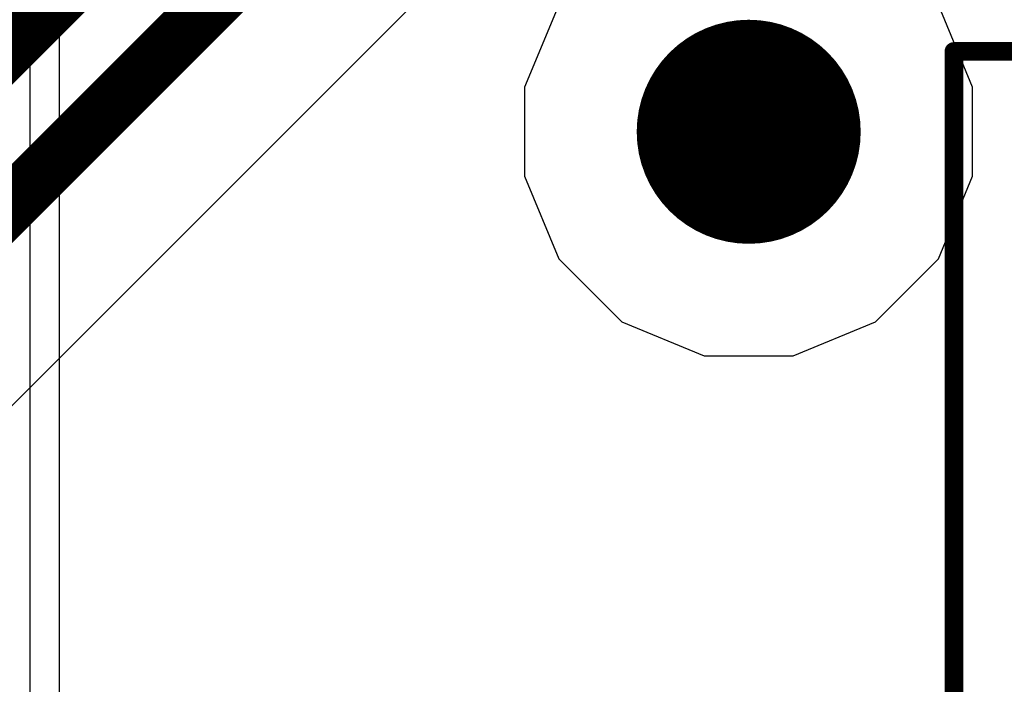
# Model space of a CAD drawing. Header units: millimetres. Extents: x -0.08 to 3.17, y -0.08 to 4.88.
# Tile 120 of 256: x 0.7 to 0.8, y 2.64 to 2.71. Entities that reach past the tile are written whole.
import ezdxf

# ---------------------------------------------------------------- set-up
doc = ezdxf.new("R2010")
doc.units = ezdxf.units.MM
doc.header["$MEASUREMENT"] = 0
for name, color, linetype in [('BottomLayer', 5, 'Continuous'), ('Mechanical15', 56, 'Continuous'), ('MidLayer1', 16, 'Continuous'), ('MidLayer2', 76, 'Continuous'), ('MultiLayer', 9, 'Continuous'), ('TopLayer', 1, 'Continuous'), ('TopOverlay', 2, 'Continuous'), ('ViaHoleLayer', 16, 'Continuous')]:
    doc.layers.add(name, color=color, linetype=linetype)

# ---------------------------------------------------------------- blocks, each defined once
blk = doc.blocks.new('HLE_115_02_F_DV_F_________1_548')
at = {"layer": 'Mechanical15', "const_width": 0.00197}
for points in [[(-0.75197, 0.15), (0.75197, 0.15)], [(-0.75197, -0.15), (-0.75197, 0.15)]]:
    blk.add_lwpolyline(points, dxfattribs=at)
at = {"layer": 'Mechanical15', "const_width": 0.000984}
blk.add_lwpolyline([(-0.75246, 0.15, 1), (-0.75148, 0.15, 1)], format="xyb", close=True, dxfattribs=at)
blk.add_lwpolyline([(-0.75246, 0.15, 1), (-0.75148, 0.15, 1)], format="xyb", close=True, dxfattribs=at)

msp = doc.modelspace()

# ---------------------------------------------------------------- linework, layer by layer
at = {"layer": 'BottomLayer', "const_width": 0.01181}
msp.add_lwpolyline([(0.76772, 2.70078, 1), (0.77953, 2.70078, 1)], format="xyb", close=True, dxfattribs=at)
at = {"layer": 'MidLayer1', "const_width": 0.01181}
msp.add_lwpolyline([(0.76772, 2.70078, 1), (0.77953, 2.70078, 1)], format="xyb", close=True, dxfattribs=at)
at = {"layer": 'MidLayer2'}
for p, q in [((0.70096, 2.27969), (0.70096, 2.78686)), ((0.7536, 2.71417), (0.75, 2.70548)), ((0.79724, 2.70548), (0.79365, 2.71417)), ((0.75, 2.70548), (0.75, 2.69609)), ((0.79724, 2.69609), (0.79724, 2.70548)), ((0.75, 2.69609), (0.7536, 2.6874)), ((0.79365, 2.6874), (0.79724, 2.69609)), ((0.7536, 2.6874), (0.76024, 2.68076)), ((0.787, 2.68076), (0.79365, 2.6874)), ((0.76024, 2.68076), (0.76892, 2.67716)), ((0.77832, 2.67716), (0.787, 2.68076)), ((0.76892, 2.67716), (0.77832, 2.67716))]:
    msp.add_line(p, q, dxfattribs=at)
at = {"layer": 'MidLayer2', "const_width": 0.01181}
msp.add_lwpolyline([(0.76772, 2.70078, 1), (0.77953, 2.70078, 1)], format="xyb", close=True, dxfattribs=at)
at = {"layer": 'MultiLayer', "const_width": 0.01181}
msp.add_lwpolyline([(0.76772, 2.70078, 1), (0.77953, 2.70078, 1)], format="xyb", close=True, dxfattribs=at)
at = {"layer": 'TopLayer'}
msp.add_line((0.63867, 2.61466), (0.78459, 2.76057), dxfattribs=at)
at = {"layer": 'TopLayer', "const_width": 0.00591}
for points in [[(0.6126, 2.62657), (0.77268, 2.78665)], [(0.62362, 2.62089), (0.77836, 2.77562)]]:
    msp.add_lwpolyline(points, dxfattribs=at)
at = {"layer": 'TopLayer', "const_width": 0.01181}
msp.add_lwpolyline([(0.76772, 2.70078, 1), (0.77953, 2.70078, 1)], format="xyb", close=True, dxfattribs=at)
at = {"layer": 'TopOverlay'}
msp.add_line((0.69784, 2.75742), (0.69784, 2.56187), dxfattribs=at)
at = {"layer": 'ViaHoleLayer', "const_width": 0.00591}
msp.add_lwpolyline([(0.77067, 2.70078, 1), (0.77657, 2.70078, 1)], format="xyb", close=True, dxfattribs=at)

# ---------------------------------------------------------------- block references
msp.add_blockref('HLE_115_02_F_DV_F_________1_548', (1.54723, 2.55925))

doc.saveas('drawing.dxf')
